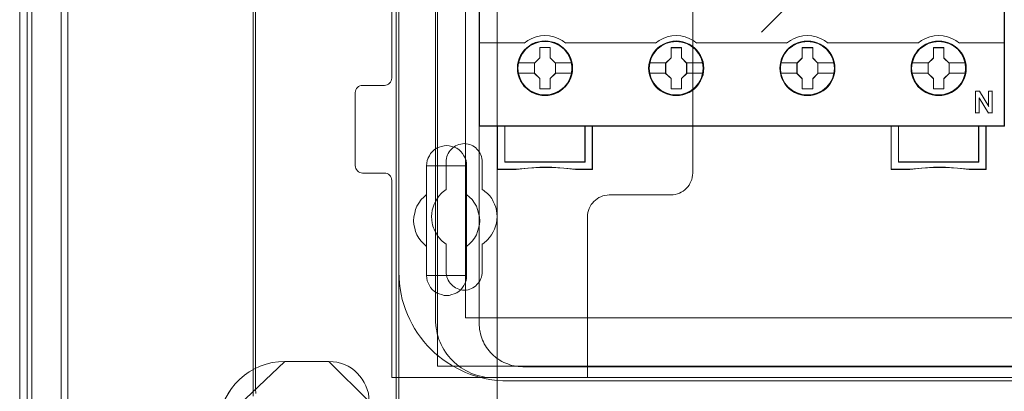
# Model space of a CAD drawing. Header units: millimetres. Extents: x 12819 to 17524, y -4386 to -1138.
# Tile 5 of 94: x 13061.84 to 13075.34, y -4256.75 to -4251.66. Entities that reach past the tile are written whole.
import ezdxf

# ---------------------------------------------------------------- set-up
doc = ezdxf.new("R2010")
doc.units = ezdxf.units.MM
doc.layers.get('0').update_dxf_attribs({"lineweight": 15})
for name, color, linetype, lineweight in [('30', 7, 'Continuous', 15), ('45', 7, 'Continuous', 15), ('5', 7, 'Continuous', 15), ('50', 7, 'Continuous', 15), ('60', 7, 'Continuous', 15)]:
    doc.layers.add(name, color=color, linetype=linetype, lineweight=lineweight)

# ---------------------------------------------------------------- blocks, each defined once
blk = doc.blocks.new('*U361')
at = {"layer": '5', "color": 7}
for points in [[(0, -20.806875), (0, -801.193125)], [(4.691526, -801.191862), (4.691526, -20.805885)], [(4.691526, -20.805885), (4.691526, -801.191862)], [(64.443693, -420.093378), (64.443693, -743.19085), (64.443693, -748.276976), (63.824993, -748.276976), (51.244753, -748.276976), (50.626053, -748.276976), (50.626053, -743.19085), (50.626053, -673.218079), (50.626053, -648.763571), (50.626053, -523.254409)], [(50.625047, -523.252881), (50.625047, -648.762896), (50.625047, -673.217569), (50.625047, -743.190815), (50.625047, -748.276976), (51.243807, -748.276976), (63.825252, -748.276976), (64.444011, -748.276976), (64.444011, -743.190815), (64.444011, -420.09115)], [(46.812144, -737.639466), (46.657473, -737.125696), (46.451246, -736.611926), (46.245018, -736.149533), (45.935676, -735.68714), (45.626334, -735.276124), (45.265435, -734.865108), (44.904536, -734.50547), (44.492081, -734.197208), (44.028068, -733.940323), (43.512498, -733.683438), (42.996928, -733.529307), (42.481359, -733.375176), (41.965789, -733.323799), (41.398662, -733.272422), (41.398662, -733.272422), (35.366496, -733.272422), (34.490028, -733.323799), (33.613559, -733.426553), (32.788648, -733.632061), (31.963736, -733.940323), (31.190381, -734.299962), (30.468584, -734.710977), (29.798343, -735.17337), (29.128103, -735.738517), (28.560976, -736.355041), (28.045406, -736.971565), (27.581393, -737.690843)], [(27.581393, -737.690843), (28.045406, -736.971565), (28.560976, -736.355041), (29.128103, -735.738517), (29.798343, -735.17337), (30.468584, -734.710977), (31.190381, -734.299962), (31.963736, -733.940323), (32.788648, -733.632061), (33.613559, -733.426553), (34.490028, -733.323799), (35.366496, -733.272422), (41.398662, -733.272422), (41.965789, -733.323799), (42.481359, -733.375176), (42.996928, -733.529307), (43.512498, -733.683438), (44.028068, -733.940323), (44.492081, -734.197208), (44.904536, -734.50547), (45.265435, -734.865108), (45.626334, -735.276124), (45.935676, -735.68714), (46.245018, -736.149533), (46.451246, -736.611926), (46.657473, -737.125696), (46.812144, -737.639466)]]:
    blk.add_lwpolyline(points, dxfattribs=at)
at = {"layer": '5', "color": 59}
for points in [[(4.691526, -12.740694), (4.691526, -801.192753), (4.691526, -12.740694)], [(-1, -20.807247), (-1, -801.192753), (-1, -20.807247)]]:
    blk.add_lwpolyline(points, close=True, dxfattribs=at)
at = {"layer": '5', "color": 7}
for points in [[(64.441749, -743.19061), (64.441749, -420.091485), (64.441749, -743.19061)], [(50.625047, -673.21591), (50.625047, -743.19061), (50.625047, -673.21591)], [(54.751159, -706.50641), (54.802724, -706.146745), (54.854289, -705.787081), (55.008984, -705.427416), (55.163678, -705.119132), (55.318373, -704.810848), (55.576197, -704.553944), (55.834021, -704.297041), (56.14341, -704.091518), (56.504364, -703.937376), (56.813753, -703.834615), (57.174707, -703.783234), (57.53566, -703.731853), (57.896614, -703.783234), (58.257568, -703.834615), (58.566957, -703.937376), (58.927911, -704.091518), (59.2373, -704.297041), (59.495124, -704.553944), (59.701383, -704.810848), (59.907643, -705.119132), (60.062337, -705.427416), (60.217032, -705.787081), (60.268597, -706.146745), (60.268597, -706.50641), (60.268597, -710.411342), (60.681115, -710.771007), (61.042069, -711.130672), (61.351458, -711.593098), (61.609282, -712.004143), (61.763977, -712.46657), (61.918671, -712.980376), (62.021801, -713.494183), (62.073366, -714.00799), (62.021801, -714.521797), (61.918671, -715.035604), (61.763977, -715.49803), (61.609282, -715.960456), (61.351458, -716.422882), (61.042069, -716.833928), (60.681115, -717.193593), (60.268597, -717.553257), (60.268597, -721.50957), (60.268597, -721.869235), (60.217032, -722.2289), (60.062337, -722.537184), (59.907643, -722.896849), (59.701383, -723.153752), (59.495124, -723.462036), (59.2373, -723.667559), (58.927911, -723.873082), (58.566957, -724.027224), (58.257568, -724.129985), (57.896614, -724.232747), (57.53566, -724.232747), (57.174707, -724.232747), (56.813753, -724.129985), (56.504364, -724.027224), (56.14341, -723.873082), (55.834021, -723.667559), (55.576197, -723.462036), (55.318373, -723.153752), (55.163678, -722.896849), (55.008984, -722.537184), (54.854289, -722.2289), (54.802724, -721.869235), (54.751159, -721.50957), (54.751159, -717.553257), (54.390206, -717.193593), (54.029252, -716.833928), (53.719863, -716.422882), (53.462039, -715.960456), (53.255779, -715.49803), (53.15265, -715.035604), (53.04952, -714.521797), (52.997955, -714.00799), (53.04952, -713.494183), (53.15265, -712.980376), (53.255779, -712.46657), (53.462039, -712.004143), (53.719863, -711.593098), (54.029252, -711.130672), (54.390206, -710.771007), (54.751159, -710.411342), (54.751159, -706.50641)], [(58.927911, -704.091518), (58.566957, -703.937376), (58.257568, -703.834615), (57.896614, -703.783234), (57.53566, -703.731853), (57.174707, -703.783234), (56.813753, -703.834615), (56.504364, -703.937376), (56.14341, -704.091518), (55.834021, -704.297041), (55.576197, -704.553944), (55.318373, -704.810848), (55.163678, -705.119132), (55.008984, -705.427416), (54.854289, -705.787081), (54.802724, -706.146745), (54.751159, -706.50641), (54.751159, -710.411342), (54.390206, -710.771007), (54.029252, -711.130672), (53.719863, -711.593098), (53.462039, -712.004143), (53.255779, -712.46657), (53.15265, -712.980376), (53.04952, -713.494183), (52.997955, -714.00799), (53.04952, -714.521797), (53.15265, -715.035604), (53.255779, -715.49803), (53.462039, -715.960456), (53.719863, -716.422882), (54.029252, -716.833928), (54.390206, -717.193593), (54.751159, -717.553257), (54.751159, -721.50957), (54.802724, -721.869235), (54.854289, -722.2289), (55.008984, -722.537184), (55.163678, -722.896849), (55.318373, -723.153752), (55.576197, -723.462036), (55.834021, -723.667559), (56.14341, -723.873082), (56.504364, -724.027224), (56.813753, -724.129985), (57.174707, -724.232747), (57.53566, -724.232747), (57.896614, -724.232747), (58.257568, -724.129985), (58.566957, -724.027224), (58.927911, -723.873082), (59.2373, -723.667559), (59.495124, -723.462036), (59.701383, -723.153752), (59.907643, -722.896849), (60.062337, -722.537184), (60.217032, -722.2289), (60.268597, -721.869235), (60.268597, -721.50957), (60.268597, -717.553257), (60.681115, -717.193593), (61.042069, -716.833928), (61.351458, -716.422882), (61.609282, -715.960456), (61.763977, -715.49803), (61.918671, -715.035604), (62.021801, -714.521797), (62.073366, -714.00799), (62.021801, -713.494183), (61.918671, -712.980376), (61.763977, -712.46657), (61.609282, -712.004143), (61.351458, -711.593098), (61.042069, -711.130672), (60.681115, -710.771007), (60.268597, -710.411342), (60.268597, -706.50641), (60.268597, -706.146745), (60.217032, -705.787081), (60.062337, -705.427416), (59.907643, -705.119132), (59.701383, -704.810848), (59.495124, -704.553944), (59.2373, -704.297041), (58.927911, -704.091518)], [(58.927911, -704.091518), (58.566957, -703.937376), (58.257568, -703.834615), (57.896614, -703.783234), (57.53566, -703.731853), (57.174707, -703.783234), (56.813753, -703.834615), (56.504364, -703.937376), (56.14341, -704.091518), (55.834021, -704.297041), (55.576197, -704.553944), (55.318373, -704.810848), (55.163678, -705.119132), (55.008984, -705.427416), (54.854289, -705.787081), (54.802724, -706.146745), (54.751159, -706.50641), (54.751159, -710.411342), (54.390206, -710.771007), (54.029252, -711.130672), (53.719863, -711.593098), (53.462039, -712.004143), (53.255779, -712.46657), (53.15265, -712.980376), (53.04952, -713.494183), (52.997955, -714.00799), (53.04952, -714.521797), (53.15265, -715.035604), (53.255779, -715.49803), (53.462039, -715.960456), (53.719863, -716.422882), (54.029252, -716.833928), (54.390206, -717.193593), (54.751159, -717.553257), (54.751159, -721.50957), (54.802724, -721.869235), (54.854289, -722.2289), (55.008984, -722.537184), (55.163678, -722.896849), (55.318373, -723.153752), (55.576197, -723.462036), (55.834021, -723.667559), (56.14341, -723.873082), (56.504364, -724.027224), (56.813753, -724.129985), (57.174707, -724.232747), (57.53566, -724.232747), (57.896614, -724.232747), (58.257568, -724.129985), (58.566957, -724.027224), (58.927911, -723.873082), (59.2373, -723.667559), (59.495124, -723.462036), (59.701383, -723.153752), (59.907643, -722.896849), (60.062337, -722.537184), (60.217032, -722.2289), (60.268597, -721.869235), (60.268597, -721.50957), (60.268597, -717.553257), (60.681115, -717.193593), (61.042069, -716.833928), (61.351458, -716.422882), (61.609282, -715.960456), (61.763977, -715.49803), (61.918671, -715.035604), (62.021801, -714.521797), (62.073366, -714.00799), (62.021801, -713.494183), (61.918671, -712.980376), (61.763977, -712.46657), (61.609282, -712.004143), (61.351458, -711.593098), (61.042069, -711.130672), (60.681115, -710.771007), (60.268597, -710.411342), (60.268597, -706.50641), (60.268597, -706.146745), (60.217032, -705.787081), (60.062337, -705.427416), (59.907643, -705.119132), (59.701383, -704.810848), (59.495124, -704.553944), (59.2373, -704.297041), (58.927911, -704.091518)], [(60.268237, -706.509306), (60.268237, -706.149266), (60.216674, -705.789226), (60.061987, -705.429186), (59.9073, -705.12058), (59.70105, -704.811974), (59.4948, -704.554802), (59.236988, -704.297631), (58.927613, -704.091893), (58.566676, -703.93759), (58.257302, -703.834722), (57.896365, -703.783287), (57.535428, -703.731853), (57.174491, -703.783287), (56.813554, -703.834722), (56.504179, -703.93759), (56.143242, -704.091893), (55.833868, -704.297631), (55.576055, -704.554802), (55.318243, -704.811974), (55.163556, -705.12058), (55.008869, -705.429186), (54.854181, -705.789226), (54.802619, -706.149266), (54.751057, -706.509306), (60.268237, -706.509306)], [(54.751057, -706.507054), (54.751057, -710.413058), (54.751057, -706.507054)], [(60.265975, -710.413058), (60.265975, -706.507054), (60.265975, -710.413058)], [(54.751057, -710.410806), (54.390124, -710.770525), (54.029191, -711.130244), (53.71982, -711.592739), (53.462011, -712.003846), (53.255764, -712.466342), (53.15264, -712.980226), (53.049517, -713.49411), (52.997955, -714.007994), (53.049517, -714.521878), (53.15264, -715.035762), (53.255764, -715.498258), (53.462011, -715.960753), (53.71982, -716.423249), (54.029191, -716.834356), (54.390124, -717.194075), (54.751057, -717.553794), (54.751057, -710.410806)], [(60.265975, -717.553794), (60.679093, -717.194075), (61.040571, -716.834356), (61.350409, -716.423249), (61.608608, -715.960753), (61.763527, -715.498258), (61.918446, -715.035762), (62.021726, -714.521878), (62.073366, -714.007994), (62.021726, -713.49411), (61.918446, -712.980226), (61.763527, -712.466342), (61.608608, -712.003846), (61.350409, -711.592739), (61.040571, -711.130244), (60.679093, -710.770525), (60.265975, -710.410806), (60.265975, -717.553794)], [(54.751057, -717.551541), (54.751057, -721.509356), (54.751057, -717.551541)], [(60.265975, -721.509356), (60.265975, -717.551541), (60.265975, -721.509356)], [(54.751057, -721.509356), (54.802619, -721.869049), (54.854181, -722.228742), (55.008869, -722.53705), (55.163556, -722.896743), (55.318243, -723.153667), (55.576055, -723.461976), (55.833868, -723.667514), (56.143242, -723.873053), (56.504179, -724.027208), (56.813554, -724.129977), (57.174491, -724.232747), (57.535428, -724.232747), (57.896365, -724.232747), (58.257302, -724.129977), (58.566676, -724.027208), (58.927613, -723.873053), (59.236988, -723.667514), (59.4948, -723.461976), (59.70105, -723.153667), (59.9073, -722.896743), (60.061987, -722.53705), (60.216674, -722.228742), (60.268237, -721.869049), (60.268237, -721.509356), (54.751057, -721.509356)], [(35.367409, -733.272422), (34.490852, -733.323811), (33.614295, -733.426589), (32.7893, -733.632145), (31.964305, -733.94048), (31.190872, -734.300204), (30.469001, -734.711316), (29.798693, -735.173818), (29.128384, -735.739098), (28.5612, -736.355767), (28.045578, -736.972436), (27.581519, -737.691883), (27.169021, -738.41133), (26.859648, -739.233556), (26.601837, -740.055781), (26.395588, -740.878007), (26.344026, -741.80301), (35.367409, -733.272422)], [(41.40034, -733.272422), (35.365147, -733.272422), (41.40034, -733.272422)], [(46.915258, -738.773266), (46.863696, -738.207759), (46.812133, -737.642251), (46.657446, -737.128154), (46.451196, -736.614056), (46.244947, -736.151368), (45.935572, -735.68868), (45.626198, -735.277402), (45.265261, -734.866124), (44.904324, -734.506256), (44.491824, -734.197797), (44.027762, -733.940749), (43.512138, -733.6837), (42.996514, -733.529471), (42.480889, -733.375241), (41.965265, -733.323832), (41.398078, -733.272422), (46.915258, -738.773266)]]:
    blk.add_lwpolyline(points, close=True, dxfattribs=at)
at = {"layer": '50', "color": 7}
for points in [[(0.649213, -21.872151), (0.649213, -799.818634)], [(5.609925, -21.86776), (5.609925, -799.825272)], [(31.336407, -423.741994), (31.336407, -736.347532), (31.336407, -737.012759), (31.387661, -737.677986)], [(56.293786, -87.015604), (391.450601, -87.015604), (391.450601, -733.909907), (56.293786, -733.909907), (56.293786, -87.015604)], [(60.130251, -727.316553), (387.614136, -727.316553), (387.614136, -441.356009), (60.130251, -441.356009), (60.130251, -727.316553)]]:
    blk.add_lwpolyline(points, dxfattribs=at)
blk = doc.blocks.new('*U362')
at = {"layer": '60', "color": 7}
for points in [[(30.999359, -423.965666), (30.999359, -738.032448)], [(50.996026, -410.997747), (396.967781, -410.997747), (396.967781, -751.000367), (50.996026, -751.000367), (50.996026, -410.997747)], [(50.996026, -441.062305), (50.996026, -721.06245), (51.021339, -721.822287), (51.071964, -722.582125), (51.173214, -723.316634), (51.299777, -724.051144), (51.451652, -724.785654), (51.654152, -725.494835), (51.907278, -726.178689), (52.160403, -726.862543), (52.464153, -727.521069), (52.793216, -728.154267), (53.147592, -728.787465), (53.552592, -729.395335), (53.957593, -729.977877), (54.413219, -730.535091), (54.868844, -731.092305), (55.375095, -731.598864), (55.881346, -732.105422), (56.438222, -732.561325), (56.995097, -733.017227), (57.602598, -733.422474), (58.210099, -733.802393), (58.8176, -734.156984), (59.475726, -734.486247), (60.133852, -734.790182), (60.817291, -735.068789), (61.526042, -735.29674), (62.234793, -735.499363), (62.968856, -735.651331), (63.728232, -735.803298), (64.462296, -735.879282), (65.246985, -735.955266), (66.031673, -735.955266), (381.957446, -735.955266)]]:
    blk.add_lwpolyline(points, dxfattribs=at)
at = {"layer": '60', "color": 253}
blk.add_lwpolyline([(214.593197, -584.39147), (160.068938, -638.847227), (163.815266, -625.017997), (100.684578, -688.186675)], dxfattribs=at)
blk = doc.blocks.new('*U386')
at = {"layer": '50', "color": 7}
for points in [[(383.999269, -735.500241), (64.000731, -735.500241), (63.58073, -735.500241), (63.181729, -735.458206), (62.782729, -735.416171), (62.383728, -735.3321), (61.984727, -735.24803), (61.606727, -735.142942), (61.228726, -735.016836), (60.871725, -734.869713), (60.514725, -734.722589), (60.178724, -734.533431), (59.842724, -734.344272), (59.506723, -734.134096), (59.191723, -733.92392), (58.897722, -733.671708), (58.603722, -733.419497), (58.330721, -733.167285), (58.078721, -732.894056), (57.82672, -732.59981), (57.57472, -732.305563), (57.36472, -731.990299), (57.154719, -731.654017), (56.965719, -731.317735), (56.776719, -730.981453), (56.629718, -730.624154), (56.482718, -730.266854), (56.356718, -729.888537), (56.251718, -729.51022), (56.167718, -729.110885), (56.083717, -728.71155), (56.041717, -728.312216), (55.999717, -727.912881), (55.999717, -727.492528), (55.999717, -668.475055)], [(67.97014, -734.006769), (379.96686, -734.006769)], [(61.985145, -593.001907), (61.985145, -727.99583), (62.006145, -728.311089), (62.027145, -728.626348), (62.048145, -728.92059), (62.111145, -729.214831), (62.174145, -729.509073), (62.258145, -729.803315), (62.342145, -730.076539), (62.468145, -730.349764), (62.573145, -730.601971), (62.699144, -730.875196), (62.846144, -731.127403), (63.014144, -731.358593), (63.182144, -731.589783), (63.350144, -731.820973), (63.539144, -732.052163), (63.728144, -732.241318), (63.938143, -732.451491), (64.169143, -732.640646), (64.379143, -732.808784), (64.631143, -732.976923), (64.862143, -733.145061), (65.114142, -733.271164), (65.366142, -733.418285), (65.639142, -733.523372), (65.912142, -733.628458), (66.185141, -733.733544), (66.479141, -733.817613), (66.773141, -733.880665), (67.067141, -733.9227), (67.36114, -733.964734), (67.67614, -733.985751), (67.97014, -734.006769)]]:
    blk.add_lwpolyline(points, dxfattribs=at)
blk = doc.blocks.new('*U387')
at = {"layer": '30', "color": 7}
for points in [[(91.274382, -613.503411), (91.274382, -707.494326), (91.252005, -707.786992), (91.207251, -708.079658), (91.140121, -708.372324), (91.028237, -708.642478), (90.893977, -708.912632), (90.759717, -709.160272), (90.580703, -709.3854), (90.379312, -709.610528), (90.177921, -709.790631), (89.954154, -709.970733), (89.70801, -710.128322), (89.439489, -710.240886), (89.170968, -710.35345), (88.880071, -710.420989), (88.589173, -710.466014), (88.298275, -710.488527), (79.817492, -710.488527), (79.526594, -710.51104), (79.21332, -710.556065), (78.944799, -710.623604), (78.676278, -710.736168), (78.407757, -710.848732), (78.161613, -711.006321), (77.937846, -711.186424), (77.714079, -711.366526), (77.535065, -711.591654), (77.356051, -711.816782), (77.199414, -712.064423), (77.065153, -712.334576), (76.975646, -712.60473), (76.908516, -712.897396), (76.863763, -713.190062), (76.841386, -713.482729), (76.841386, -735.500241), (50.011677, -735.500241), (50.011677, -708.507401), (49.989301, -708.282273), (49.92217, -708.102171), (49.832663, -707.922069), (49.698403, -707.764479), (49.564143, -707.651915), (49.385129, -707.561864), (49.206115, -707.516838), (49.004724, -707.494326), (46.006241, -707.494326), (45.804851, -707.471813), (45.625837, -707.404274), (45.446823, -707.314223), (45.312562, -707.179146), (45.178302, -707.021557), (45.088795, -706.863967), (45.021665, -706.661352), (44.999288, -706.458737), (44.999288, -696.440544), (45.021665, -696.260441), (45.088795, -696.080339), (45.178302, -695.900237), (45.312562, -695.76516), (45.446823, -695.652596), (45.625837, -695.562545), (45.804851, -695.517519), (46.006241, -695.495006), (49.004724, -695.495006), (49.206115, -695.472494), (49.385129, -695.404955), (49.564143, -695.314904), (49.698403, -695.179827), (49.832663, -695.04475), (49.92217, -694.864648), (49.989301, -694.684546), (50.011677, -694.481931), (50.011677, -626.515806)], [(91.274382, -613.503411), (91.274382, -707.494326), (91.252005, -707.786992), (91.207251, -708.079658), (91.140121, -708.372324), (91.028237, -708.642478), (90.893977, -708.912632), (90.759717, -709.160272), (90.580703, -709.3854), (90.379312, -709.610528), (90.177921, -709.790631), (89.954154, -709.970733), (89.70801, -710.128322), (89.439489, -710.240886), (89.170968, -710.35345), (88.880071, -710.420989), (88.589173, -710.466014), (88.298275, -710.488527), (79.817492, -710.488527), (79.526594, -710.51104), (79.21332, -710.556065), (78.944799, -710.623604), (78.676278, -710.736168), (78.407757, -710.848732), (78.161613, -711.006321), (77.937846, -711.186424), (77.714079, -711.366526), (77.535065, -711.591654), (77.356051, -711.816782), (77.199414, -712.064423), (77.065153, -712.334576), (76.975646, -712.60473), (76.908516, -712.897396), (76.863763, -713.190062), (76.841386, -713.482729), (76.841386, -735.500241), (50.011677, -735.500241), (50.011677, -708.507401), (49.989301, -708.282273), (49.92217, -708.102171), (49.832663, -707.922069), (49.698403, -707.764479), (49.564143, -707.651915), (49.385129, -707.561864), (49.206115, -707.516838), (49.004724, -707.494326), (46.006241, -707.494326), (45.804851, -707.471813), (45.625837, -707.404274), (45.446823, -707.314223), (45.312562, -707.179146), (45.178302, -707.021557), (45.088795, -706.863967), (45.021665, -706.661352), (44.999288, -706.458737), (44.999288, -696.440544), (45.021665, -696.260441), (45.088795, -696.080339), (45.178302, -695.900237), (45.312562, -695.76516), (45.446823, -695.652596), (45.625837, -695.562545), (45.804851, -695.517519), (46.006241, -695.495006), (49.004724, -695.495006), (49.206115, -695.472494), (49.385129, -695.404955), (49.564143, -695.314904), (49.698403, -695.179827), (49.832663, -695.04475), (49.92217, -694.864648), (49.989301, -694.684546), (50.011677, -694.481931), (50.011677, -626.515806)], [(62.409866, -720.97916), (62.409866, -717.241948), (62.611269, -717.106868), (62.790294, -716.949275), (62.969319, -716.791682), (63.125966, -716.634088), (63.416881, -716.296389), (63.685418, -715.936175), (63.909199, -715.553449), (64.088224, -715.170722), (64.244871, -714.742969), (64.356761, -714.337729), (64.423895, -713.909976), (64.446273, -713.45971), (64.423895, -713.031957), (64.356761, -712.604203), (64.267249, -712.17645), (64.110602, -711.771211), (64.02109, -711.568591), (63.931577, -711.365971), (63.819687, -711.163351), (63.707796, -710.960731), (63.439259, -710.623031), (63.125966, -710.307844), (62.969319, -710.150251), (62.790294, -710.015171), (62.611269, -709.880091), (62.409866, -709.745011), (62.409866, -705.985286), (62.387488, -705.73764), (62.36511, -705.489993), (62.297976, -705.242347), (62.230842, -705.017213), (62.118951, -704.79208), (62.007061, -704.58946), (61.850414, -704.409354), (61.693767, -704.206734), (61.537121, -704.04914), (61.335718, -703.91406), (61.134315, -703.778981), (60.932912, -703.666414), (60.709131, -703.576361), (60.462972, -703.531334), (60.216813, -703.486307), (59.970654, -703.463794), (59.702116, -703.486307), (59.455957, -703.531334), (59.209798, -703.576361), (58.986017, -703.666414), (58.762236, -703.778981), (58.560833, -703.91406), (58.359431, -704.04914), (58.180406, -704.206734), (58.023759, -704.409354), (57.88949, -704.58946), (57.755222, -704.79208), (57.665709, -705.017213), (57.576197, -705.242347), (57.509063, -705.489993), (57.486685, -705.73764), (57.464307, -705.985286), (57.464307, -709.745011), (57.285282, -709.880091), (57.106257, -710.015171), (56.927232, -710.150251), (56.770585, -710.307844), (56.47967, -710.645544), (56.211133, -711.005757), (55.987352, -711.365971), (55.808327, -711.771211), (55.674059, -712.17645), (55.562168, -712.58169), (55.495034, -713.031957), (55.472656, -713.45971), (55.495034, -713.887463), (55.53979, -714.337729), (55.606924, -714.540349), (55.651681, -714.765483), (55.718815, -714.968102), (55.808327, -715.193236), (55.89784, -715.395856), (56.00973, -715.598476), (56.121621, -715.801095), (56.255889, -716.003715), (56.502048, -716.363929), (56.770585, -716.679115), (56.927232, -716.814195), (57.083879, -716.971788), (57.262904, -717.106868), (57.464307, -717.241948), (57.464307, -720.97916), (57.486685, -721.226807), (57.509063, -721.474453), (57.576197, -721.7221), (57.665709, -721.947233), (57.755222, -722.172366), (57.88949, -722.374986), (58.023759, -722.577606), (58.180406, -722.757713), (58.359431, -722.915306), (58.560833, -723.072899), (58.762236, -723.185466), (58.986017, -723.298032), (59.209798, -723.388086), (59.455957, -723.455626), (59.702116, -723.500652), (59.970654, -723.500652), (60.216813, -723.500652), (60.462972, -723.455626), (60.709131, -723.388086), (60.932912, -723.298032), (61.134315, -723.185466), (61.335718, -723.072899), (61.537121, -722.915306), (61.693767, -722.757713), (61.850414, -722.577606), (62.007061, -722.374986), (62.118951, -722.172366), (62.230842, -721.947233), (62.297976, -721.7221), (62.36511, -721.474453), (62.387488, -721.226807), (62.409866, -720.97916)]]:
    blk.add_lwpolyline(points, dxfattribs=at)
blk = doc.blocks.new('*U388')
at = {"layer": '45', "color": 7}
for points in [[(134.000293, -618.998131), (62.00098, -618.998131), (62.00098, -701.064777), (134.000293, -701.064777), (134.000293, -618.998131)], [(133.979934, -619.020657), (62.021338, -619.020657), (62.021338, -701.044504), (133.979934, -701.044504), (133.979934, -619.020657)], [(74.790703, -693.139012), (74.768317, -692.6907), (74.695562, -692.242388), (74.53886, -691.81068), (74.359771, -691.395576), (74.124717, -691.008146), (73.844891, -690.659459), (73.520293, -690.338445), (73.156519, -690.061709), (72.781553, -689.818182), (72.356217, -689.635536), (71.925285, -689.508238), (71.471967, -689.425217), (71.018649, -689.403078), (70.565331, -689.425217), (70.123206, -689.508238), (69.675484, -689.635536), (69.261342, -689.818182), (68.875182, -690.061709), (68.517004, -690.338445), (68.181213, -690.659459), (67.918177, -691.008146), (67.67193, -691.395576), (67.476052, -691.81068), (67.358525, -692.242388), (67.26898, -692.6907), (67.235401, -693.139012), (67.26898, -693.587324), (67.358525, -694.024566), (67.476052, -694.456274), (67.67193, -694.865843), (67.918177, -695.258808), (68.181213, -695.618565), (68.517004, -695.934043), (68.875182, -696.216314), (69.261342, -696.443237), (69.675484, -696.625883), (70.123206, -696.764251), (70.565331, -696.852806), (71.018649, -696.874945), (71.471967, -696.852806), (71.925285, -696.764251), (72.356217, -696.625883), (72.781553, -696.443237), (73.156519, -696.216314), (73.520293, -695.934043), (73.844891, -695.618565), (74.124717, -695.258808), (74.359771, -694.865843), (74.53886, -694.456274), (74.695562, -694.024566), (74.768317, -693.587324), (74.790703, -693.139012)], [(74.790703, -693.139012), (74.768317, -692.6907), (74.695562, -692.242388), (74.53886, -691.81068), (74.359771, -691.395576), (74.124717, -691.008146), (73.844891, -690.659459), (73.520293, -690.338445), (73.156519, -690.061709), (72.781553, -689.818182), (72.356217, -689.635536), (71.925285, -689.508238), (71.471967, -689.425217), (71.018649, -689.403078), (70.565331, -689.425217), (70.123206, -689.508238), (69.675484, -689.635536), (69.261342, -689.818182), (68.875182, -690.061709), (68.517004, -690.338445), (68.181213, -690.659459), (67.918177, -691.008146), (67.67193, -691.395576), (67.476052, -691.81068), (67.358525, -692.242388), (67.26898, -692.6907), (67.235401, -693.139012), (67.26898, -693.587324), (67.358525, -694.024566), (67.476052, -694.456274), (67.67193, -694.865843), (67.918177, -695.258808), (68.181213, -695.618565), (68.517004, -695.934043), (68.875182, -696.216314), (69.261342, -696.443237), (69.675484, -696.625883), (70.123206, -696.764251), (70.565331, -696.852806), (71.018649, -696.874945), (71.471967, -696.852806), (71.925285, -696.764251), (72.356217, -696.625883), (72.781553, -696.443237), (73.156519, -696.216314), (73.520293, -695.934043), (73.844891, -695.618565), (74.124717, -695.258808), (74.359771, -694.865843), (74.53886, -694.456274), (74.695562, -694.024566), (74.768317, -693.587324), (74.790703, -693.139012)], [(74.770345, -693.139012), (74.748086, -692.693403), (74.675745, -692.247794), (74.519934, -691.818689), (74.341864, -691.406088), (74.108147, -691.020994), (73.829913, -690.674409), (73.507162, -690.355331), (73.145457, -690.080264), (72.772623, -689.838205), (72.349707, -689.65666), (71.921227, -689.53013), (71.470487, -689.447609), (71.019748, -689.425604), (70.569009, -689.447609), (70.129399, -689.53013), (69.684224, -689.65666), (69.272437, -689.838205), (68.888474, -690.080264), (68.532335, -690.355331), (68.198454, -690.674409), (67.936913, -691.020994), (67.692067, -691.406088), (67.497303, -691.818689), (67.380445, -692.247794), (67.29141, -692.693403), (67.258022, -693.139012), (67.29141, -693.584621), (67.380445, -694.019227), (67.497303, -694.448332), (67.692067, -694.855431), (67.936913, -695.246027), (68.198454, -695.603614), (68.532335, -695.917191), (68.888474, -696.197759), (69.272437, -696.423314), (69.684224, -696.604859), (70.129399, -696.742392), (70.569009, -696.830414), (71.019748, -696.852419), (71.470487, -696.830414), (71.921227, -696.742392), (72.349707, -696.604859), (72.772623, -696.423314), (73.145457, -696.197759), (73.507162, -695.917191), (73.829913, -695.603614), (74.108147, -695.246027), (74.341864, -694.855431), (74.519934, -694.448332), (74.675745, -694.019227), (74.748086, -693.584621), (74.770345, -693.139012)], [(92.78318, -693.14413), (92.755197, -692.696014), (92.688039, -692.247899), (92.531337, -691.816381), (92.352248, -691.406991), (92.117194, -691.014199), (91.837368, -690.665665), (91.507173, -690.350325), (91.1434, -690.07371), (90.774029, -689.83029), (90.343097, -689.647724), (89.917762, -689.514949), (89.458847, -689.431965), (89.005529, -689.409836), (88.552211, -689.431965), (88.110086, -689.514949), (87.662364, -689.647724), (87.253818, -689.83029), (86.862062, -690.07371), (86.503885, -690.350325), (86.17369, -690.665665), (85.910653, -691.014199), (85.664407, -691.406991), (85.468528, -691.816381), (85.345405, -692.247899), (85.255861, -692.696014), (85.227878, -693.14413), (85.255861, -693.592245), (85.345405, -694.029295), (85.468528, -694.460814), (85.664407, -694.875735), (85.910653, -695.262995), (86.17369, -695.622594), (86.503885, -695.943467), (86.862062, -696.220081), (87.253818, -696.452437), (87.662364, -696.635003), (88.110086, -696.767778), (88.552211, -696.856294), (89.005529, -696.883956), (89.458847, -696.856294), (89.917762, -696.767778), (90.343097, -696.635003), (90.774029, -696.452437), (91.1434, -696.220081), (91.507173, -695.943467), (91.837368, -695.622594), (92.117194, -695.262995), (92.352248, -694.875735), (92.531337, -694.460814), (92.688039, -694.029295), (92.755197, -693.592245), (92.78318, -693.14413)], [(92.78318, -693.14413), (92.755197, -692.696014), (92.688039, -692.247899), (92.531337, -691.816381), (92.352248, -691.406991), (92.117194, -691.014199), (91.837368, -690.665665), (91.507173, -690.350325), (91.1434, -690.07371), (90.774029, -689.83029), (90.343097, -689.647724), (89.917762, -689.514949), (89.458847, -689.431965), (89.005529, -689.409836), (88.552211, -689.431965), (88.110086, -689.514949), (87.662364, -689.647724), (87.253818, -689.83029), (86.862062, -690.07371), (86.503885, -690.350325), (86.17369, -690.665665), (85.910653, -691.014199), (85.664407, -691.406991), (85.468528, -691.816381), (85.345405, -692.247899), (85.255861, -692.696014), (85.227878, -693.14413), (85.255861, -693.592245), (85.345405, -694.029295), (85.468528, -694.460814), (85.664407, -694.875735), (85.910653, -695.262995), (86.17369, -695.622594), (86.503885, -695.943467), (86.862062, -696.220081), (87.253818, -696.452437), (87.662364, -696.635003), (88.110086, -696.767778), (88.552211, -696.856294), (89.005529, -696.883956), (89.458847, -696.856294), (89.917762, -696.767778), (90.343097, -696.635003), (90.774029, -696.452437), (91.1434, -696.220081), (91.507173, -695.943467), (91.837368, -695.622594), (92.117194, -695.262995), (92.352248, -694.875735), (92.531337, -694.460814), (92.688039, -694.029295), (92.755197, -693.592245), (92.78318, -693.14413)], [(92.760559, -693.144145), (92.732736, -692.69846), (92.66596, -692.252776), (92.510148, -691.823599), (92.332079, -691.41643), (92.098362, -691.025769), (91.820128, -690.679126), (91.491811, -690.365496), (91.130107, -690.090382), (90.762838, -689.848282), (90.334357, -689.666707), (89.911441, -689.534652), (89.455137, -689.452118), (89.004398, -689.430109), (88.553659, -689.452118), (88.114049, -689.534652), (87.668874, -689.666707), (87.262652, -689.848282), (86.873124, -690.090382), (86.516984, -690.365496), (86.188668, -690.679126), (85.927128, -691.025769), (85.682282, -691.41643), (85.487518, -691.823599), (85.365095, -692.252776), (85.27606, -692.69846), (85.248237, -693.144145), (85.27606, -693.589829), (85.365095, -694.024508), (85.487518, -694.453686), (85.682282, -694.866357), (85.927128, -695.251516), (86.188668, -695.609164), (86.516984, -695.928296), (86.873124, -696.203409), (87.262652, -696.434505), (87.668874, -696.61608), (88.114049, -696.748134), (88.553659, -696.836171), (89.004398, -696.863682), (89.455137, -696.836171), (89.911441, -696.748134), (90.334357, -696.61608), (90.762838, -696.434505), (91.130107, -696.203409), (91.491811, -695.928296), (91.820128, -695.609164), (92.098362, -695.251516), (92.332079, -694.866357), (92.510148, -694.453686), (92.66596, -694.024508), (92.732736, -693.589829), (92.760559, -693.144145)], [(110.76887, -693.149148), (110.746481, -692.700971), (110.673716, -692.252795), (110.522588, -691.821217), (110.343474, -691.406238), (110.108387, -691.018925), (109.828521, -690.670343), (109.49828, -690.349426), (109.134454, -690.072774), (108.765032, -689.82932), (108.334038, -689.646729), (107.903045, -689.519469), (107.449663, -689.436473), (106.99628, -689.414341), (106.542898, -689.436473), (106.10071, -689.519469), (105.652924, -689.646729), (105.238723, -689.82932), (104.852508, -690.072774), (104.49428, -690.349426), (104.158441, -690.670343), (103.895368, -691.018925), (103.654683, -691.406238), (103.45318, -691.821217), (103.335636, -692.252795), (103.246079, -692.700971), (103.218092, -693.149148), (103.246079, -693.597325), (103.335636, -694.034436), (103.45318, -694.466014), (103.654683, -694.875459), (103.895368, -695.268306), (104.158441, -695.627954), (104.49428, -695.94887), (104.852508, -696.225523), (105.238723, -696.452378), (105.652924, -696.634968), (106.10071, -696.773295), (106.542898, -696.861823), (106.99628, -696.883956), (107.449663, -696.861823), (107.903045, -696.773295), (108.334038, -696.634968), (108.765032, -696.452378), (109.134454, -696.225523), (109.49828, -695.94887), (109.828521, -695.627954), (110.108387, -695.268306), (110.343474, -694.875459), (110.522588, -694.466014), (110.673716, -694.034436), (110.746481, -693.597325), (110.76887, -693.149148)], [(110.76887, -693.149148), (110.746481, -692.700971), (110.673716, -692.252795), (110.522588, -691.821217), (110.343474, -691.406238), (110.108387, -691.018925), (109.828521, -690.670343), (109.49828, -690.349426), (109.134454, -690.072774), (108.765032, -689.82932), (108.334038, -689.646729), (107.903045, -689.519469), (107.449663, -689.436473), (106.99628, -689.414341), (106.542898, -689.436473), (106.10071, -689.519469), (105.652924, -689.646729), (105.238723, -689.82932), (104.852508, -690.072774), (104.49428, -690.349426), (104.158441, -690.670343), (103.895368, -691.018925), (103.654683, -691.406238), (103.45318, -691.821217), (103.335636, -692.252795), (103.246079, -692.700971), (103.218092, -693.149148), (103.246079, -693.597325), (103.335636, -694.034436), (103.45318, -694.466014), (103.654683, -694.875459), (103.895368, -695.268306), (104.158441, -695.627954), (104.49428, -695.94887), (104.852508, -696.225523), (105.238723, -696.452378), (105.652924, -696.634968), (106.10071, -696.773295), (106.542898, -696.861823), (106.99628, -696.883956), (107.449663, -696.861823), (107.903045, -696.773295), (108.334038, -696.634968), (108.765032, -696.452378), (109.134454, -696.225523), (109.49828, -695.94887), (109.828521, -695.627954), (110.108387, -695.268306), (110.343474, -694.875459), (110.522588, -694.466014), (110.673716, -694.034436), (110.746481, -693.597325), (110.76887, -693.149148)], [(110.748512, -693.150275), (110.72625, -692.704666), (110.653899, -692.259057), (110.503632, -691.829952), (110.325537, -691.417351), (110.091788, -691.032257), (109.813515, -690.685672), (109.485153, -690.366594), (109.123399, -690.091527), (108.756079, -689.849468), (108.327539, -689.667923), (107.898999, -689.541393), (107.448197, -689.458872), (106.997395, -689.436867), (106.546593, -689.458872), (106.106922, -689.541393), (105.661686, -689.667923), (105.249842, -689.849468), (104.865826, -690.091527), (104.509637, -690.366594), (104.17571, -690.685672), (103.914133, -691.032257), (103.674819, -691.417351), (103.474462, -691.829952), (103.357588, -692.259057), (103.26854, -692.704666), (103.240713, -693.150275), (103.26854, -693.595884), (103.357588, -694.03049), (103.474462, -694.459595), (103.674819, -694.866694), (103.914133, -695.25729), (104.17571, -695.614877), (104.509637, -695.933955), (104.865826, -696.209022), (105.249842, -696.434577), (105.661686, -696.616122), (106.106922, -696.753655), (106.546593, -696.841677), (106.997395, -696.863682), (107.448197, -696.841677), (107.898999, -696.753655), (108.327539, -696.616122), (108.756079, -696.434577), (109.123399, -696.209022), (109.485153, -695.933955), (109.813515, -695.614877), (110.091788, -695.25729), (110.325537, -694.866694), (110.503632, -694.459595), (110.653899, -694.03049), (110.72625, -693.595884), (110.748512, -693.150275)], [(128.761347, -693.149148), (128.738958, -692.700971), (128.666193, -692.252795), (128.509468, -691.821217), (128.330354, -691.406238), (128.100864, -691.018925), (127.820998, -690.670343), (127.490756, -690.349426), (127.126931, -690.072774), (126.757508, -689.82932), (126.326515, -689.646729), (125.895522, -689.519469), (125.442139, -689.436473), (124.988757, -689.414341), (124.535374, -689.436473), (124.093186, -689.519469), (123.645401, -689.646729), (123.2312, -689.82932), (122.844985, -690.072774), (122.486757, -690.349426), (122.150918, -690.670343), (121.887844, -691.018925), (121.641562, -691.406238), (121.445656, -691.821217), (121.328113, -692.252795), (121.238556, -692.700971), (121.210569, -693.149148), (121.238556, -693.597325), (121.328113, -694.034436), (121.445656, -694.466014), (121.641562, -694.875459), (121.887844, -695.268306), (122.150918, -695.627954), (122.486757, -695.94887), (122.844985, -696.225523), (123.2312, -696.452378), (123.645401, -696.634968), (124.093186, -696.773295), (124.535374, -696.861823), (124.988757, -696.883956), (125.442139, -696.861823), (125.895522, -696.773295), (126.326515, -696.634968), (126.757508, -696.452378), (127.126931, -696.225523), (127.490756, -695.94887), (127.820998, -695.627954), (128.100864, -695.268306), (128.330354, -694.875459), (128.509468, -694.466014), (128.666193, -694.034436), (128.738958, -693.597325), (128.761347, -693.149148)], [(128.761347, -693.149148), (128.738958, -692.700971), (128.666193, -692.252795), (128.509468, -691.821217), (128.330354, -691.406238), (128.100864, -691.018925), (127.820998, -690.670343), (127.490756, -690.349426), (127.126931, -690.072774), (126.757508, -689.82932), (126.326515, -689.646729), (125.895522, -689.519469), (125.442139, -689.436473), (124.988757, -689.414341), (124.535374, -689.436473), (124.093186, -689.519469), (123.645401, -689.646729), (123.2312, -689.82932), (122.844985, -690.072774), (122.486757, -690.349426), (122.150918, -690.670343), (121.887844, -691.018925), (121.641562, -691.406238), (121.445656, -691.821217), (121.328113, -692.252795), (121.238556, -692.700971), (121.210569, -693.149148), (121.238556, -693.597325), (121.328113, -694.034436), (121.445656, -694.466014), (121.641562, -694.875459), (121.887844, -695.268306), (122.150918, -695.627954), (122.486757, -695.94887), (122.844985, -696.225523), (123.2312, -696.452378), (123.645401, -696.634968), (124.093186, -696.773295), (124.535374, -696.861823), (124.988757, -696.883956), (125.442139, -696.861823), (125.895522, -696.773295), (126.326515, -696.634968), (126.757508, -696.452378), (127.126931, -696.225523), (127.490756, -695.94887), (127.820998, -695.627954), (128.100864, -695.268306), (128.330354, -694.875459), (128.509468, -694.466014), (128.666193, -694.034436), (128.738958, -693.597325), (128.761347, -693.149148)], [(128.738726, -693.150275), (128.716471, -692.704666), (128.644142, -692.259057), (128.488356, -691.829952), (128.310315, -691.417351), (128.0822, -691.032257), (127.804012, -690.685672), (127.475749, -690.366594), (127.114103, -690.091527), (126.746894, -689.849468), (126.318483, -689.667923), (125.890072, -689.541393), (125.439406, -689.458872), (124.98874, -689.436867), (124.538074, -689.458872), (124.098535, -689.541393), (123.653433, -689.667923), (123.241714, -689.849468), (122.857813, -690.091527), (122.501731, -690.366594), (122.167904, -690.685672), (121.906407, -691.032257), (121.661601, -691.417351), (121.466868, -691.829952), (121.350029, -692.259057), (121.261009, -692.704666), (121.23319, -693.150275), (121.261009, -693.595884), (121.350029, -694.03049), (121.466868, -694.459595), (121.661601, -694.866694), (121.906407, -695.25729), (122.167904, -695.614877), (122.501731, -695.933955), (122.857813, -696.209022), (123.241714, -696.434577), (123.653433, -696.616122), (124.098535, -696.753655), (124.538074, -696.841677), (124.98874, -696.863682), (125.439406, -696.841677), (125.890072, -696.753655), (126.318483, -696.616122), (126.746894, -696.434577), (127.114103, -696.209022), (127.475749, -695.933955), (127.804012, -695.614877), (128.0822, -695.25729), (128.310315, -694.866694), (128.488356, -694.459595), (128.644142, -694.03049), (128.716471, -693.595884), (128.738726, -693.150275)], [(70.306713, -690.299612), (71.747654, -690.299612), (71.747654, -691.719269), (72.465299, -692.423552), (72.465299, -693.843209), (71.747654, -694.558582), (71.747654, -695.967148), (70.306713, -695.967148), (70.306713, -694.558582), (69.572116, -693.843209), (69.572116, -692.423552), (70.306713, -691.719269), (70.306713, -690.299612)], [(70.306713, -690.299612), (71.747654, -690.299612), (71.747654, -690.299612), (71.747654, -691.719269), (71.747654, -691.719269), (72.465299, -692.423552), (72.465299, -692.423552), (72.465299, -693.843209), (72.465299, -693.843209), (71.747654, -694.558582), (71.747654, -694.558582), (71.747654, -695.967148), (71.747654, -695.967148), (70.306713, -695.967148), (70.306713, -695.967148), (70.306713, -694.558582), (70.306713, -694.558582), (69.572116, -693.843209), (69.572116, -693.843209), (69.572116, -692.423552), (69.572116, -692.423552), (70.306713, -691.719269), (70.306713, -691.719269), (70.306713, -690.299612), (70.306713, -690.299612)], [(70.318421, -690.322138), (71.737956, -690.322138), (71.737956, -691.73051), (72.44494, -692.429194), (72.44494, -693.837566), (71.737956, -694.547253), (71.737956, -695.944622), (70.318421, -695.944622), (70.318421, -694.547253), (69.594737, -693.837566), (69.594737, -692.429194), (70.318421, -691.73051), (70.318421, -690.322138)], [(88.292978, -690.30637), (89.735045, -690.30637), (89.735045, -691.725462), (90.453251, -692.429465), (90.453251, -693.848558), (89.735045, -694.563648), (89.735045, -695.971653), (88.292978, -695.971653), (88.292978, -694.563648), (87.557806, -693.848558), (87.557806, -692.429465), (88.292978, -691.725462), (88.292978, -690.30637)], [(88.292978, -690.30637), (89.735045, -690.30637), (89.735045, -690.30637), (89.735045, -691.725462), (89.735045, -691.725462), (90.453251, -692.429465), (90.453251, -692.429465), (90.453251, -693.848558), (90.453251, -693.848558), (89.735045, -694.563648), (89.735045, -694.563648), (89.735045, -695.971653), (89.735045, -695.971653), (88.292978, -695.971653), (88.292978, -695.971653), (88.292978, -694.563648), (88.292978, -694.563648), (87.557806, -693.848558), (87.557806, -693.848558), (87.557806, -692.429465), (87.557806, -692.429465), (88.292978, -691.725462), (88.292978, -691.725462), (88.292978, -690.30637), (88.292978, -690.30637)], [(88.304112, -690.326643), (89.723647, -690.326643), (89.723647, -691.735579), (90.430631, -692.434544), (90.430631, -693.84348), (89.723647, -694.553451), (89.723647, -695.95138), (88.304112, -695.95138), (88.304112, -694.553451), (87.580427, -693.84348), (87.580427, -692.434544), (88.304112, -691.735579), (88.304112, -690.326643)], [(106.28488, -690.310875), (107.725821, -690.310875), (107.725821, -691.730532), (108.443466, -692.434815), (108.443466, -693.854472), (107.725821, -694.569845), (107.725821, -695.978411), (106.28488, -695.978411), (106.28488, -694.569845), (105.550283, -693.854472), (105.550283, -692.434815), (106.28488, -691.730532), (106.28488, -690.310875)], [(106.28488, -690.310875), (107.725821, -690.310875), (107.725821, -690.310875), (107.725821, -691.730532), (107.725821, -691.730532), (108.443466, -692.434815), (108.443466, -692.434815), (108.443466, -693.854472), (108.443466, -693.854472), (107.725821, -694.569845), (107.725821, -694.569845), (107.725821, -695.978411), (107.725821, -695.978411), (106.28488, -695.978411), (106.28488, -695.978411), (106.28488, -694.569845), (106.28488, -694.569845), (105.550283, -693.854472), (105.550283, -693.854472), (105.550283, -692.434815), (105.550283, -692.434815), (106.28488, -691.730532), (106.28488, -691.730532), (106.28488, -690.310875), (106.28488, -690.310875)], [(106.294901, -690.333401), (107.715562, -690.333401), (107.715562, -691.741773), (108.423107, -692.440457), (108.423107, -693.848829), (107.715562, -694.558516), (107.715562, -695.955885), (106.294901, -695.955885), (106.294901, -694.558516), (105.570642, -693.848829), (105.570642, -692.440457), (106.294901, -691.741773), (106.294901, -690.333401)], [(124.275669, -690.310875), (125.717737, -690.310875), (125.717737, -691.730532), (126.435943, -692.434815), (126.435943, -693.854472), (125.717737, -694.569845), (125.717737, -695.978411), (124.275669, -695.978411), (124.275669, -694.569845), (123.540498, -693.854472), (123.540498, -692.434815), (124.275669, -691.730532), (124.275669, -690.310875)], [(124.275669, -690.310875), (125.717737, -690.310875), (125.717737, -690.310875), (125.717737, -691.730532), (125.717737, -691.730532), (126.435943, -692.434815), (126.435943, -692.434815), (126.435943, -693.854472), (126.435943, -693.854472), (125.717737, -694.569845), (125.717737, -694.569845), (125.717737, -695.978411), (125.717737, -695.978411), (124.275669, -695.978411), (124.275669, -695.978411), (124.275669, -694.569845), (124.275669, -694.569845), (123.540498, -693.854472), (123.540498, -693.854472), (123.540498, -692.434815), (123.540498, -692.434815), (124.275669, -691.730532), (124.275669, -691.730532), (124.275669, -690.310875), (124.275669, -690.310875)], [(124.286803, -690.333401), (125.706338, -690.333401), (125.706338, -691.741773), (126.413322, -692.440457), (126.413322, -693.848829), (125.706338, -694.558516), (125.706338, -695.955885), (124.286803, -695.955885), (124.286803, -694.558516), (123.563118, -693.848829), (123.563118, -692.440457), (124.286803, -691.741773), (124.286803, -690.333401)], [(76.535315, -706.008217), (65.498634, -706.008217), (65.498634, -701.019725), (64.493777, -701.019725), (64.493777, -707.000373), (67.056163, -707.000373), (68.680682, -706.828547), (70.310783, -706.745405), (71.95205, -706.745405), (73.587734, -706.828547), (75.217836, -707.000373), (77.53459, -707.000373), (77.53459, -701.019725), (76.535315, -701.019725), (76.535315, -706.008217)], [(76.539281, -701.019725), (65.49361, -701.019725), (65.49361, -706.013735), (76.539281, -706.013735), (76.539281, -701.019725)], [(130.504901, -706.008217), (119.468219, -706.008217), (119.468219, -701.019725), (118.468945, -701.019725), (118.468945, -707.000373), (121.025748, -707.000373), (122.655849, -706.828547), (124.280369, -706.745405), (125.921635, -706.745405), (127.562902, -706.828547), (129.181839, -707.000373), (131.509758, -707.000373), (131.509758, -701.019725), (130.504901, -701.019725), (130.504901, -706.008217)], [(119.464254, -701.019725), (119.464254, -706.013735), (130.507662, -706.013735), (130.507662, -701.019725), (124.983165, -701.019725), (119.464254, -701.019725)]]:
    blk.add_lwpolyline(points, close=True, dxfattribs=at)
at = {"layer": '45', "color": 139}
for points in [[(134.000293, -618.998131), (62.00098, -618.998131), (62.00098, -701.064777), (134.000293, -701.064777), (134.000293, -618.998131)], [(74.718317, -693.132866), (74.645567, -692.413499), (74.438508, -691.732867), (74.091545, -691.096504), (73.632659, -690.543145), (73.073041, -690.08939), (72.42948, -689.751841), (71.735554, -689.541564), (71.013647, -689.475161), (70.29174, -689.541564), (69.60341, -689.751841), (68.95985, -690.08939), (68.394636, -690.543145), (67.935749, -691.096504), (67.594383, -691.732867), (67.381728, -692.413499), (67.314574, -693.132866), (67.381728, -693.846699), (67.594383, -694.538398), (67.935749, -695.163694), (68.394636, -695.722587), (68.95985, -696.176342), (69.60341, -696.513891), (70.29174, -696.724168), (71.013647, -696.796104), (71.735554, -696.724168), (72.42948, -696.513891), (73.073041, -696.176342), (73.632659, -695.722587), (74.091545, -695.163694), (74.438508, -694.538398), (74.645567, -693.846699), (74.718317, -693.132866)], [(74.718317, -693.139012), (74.645567, -692.419524), (74.438508, -691.738779), (74.097141, -691.102309), (73.632659, -690.543323), (73.073041, -690.089493), (72.435077, -689.751887), (71.735554, -689.541575), (71.013647, -689.475161), (70.297337, -689.541575), (69.597814, -689.751887), (68.95985, -690.089493), (68.400232, -690.543323), (67.935749, -691.102309), (67.594383, -691.738779), (67.387324, -692.419524), (67.314574, -693.139012), (67.387324, -693.852964), (67.594383, -694.539244), (67.935749, -695.170179), (68.400232, -695.723631), (68.95985, -696.177462), (69.597814, -696.520602), (70.297337, -696.730913), (71.013647, -696.802862), (71.735554, -696.730913), (72.435077, -696.520602), (73.073041, -696.177462), (73.632659, -695.723631), (74.097141, -695.170179), (74.438508, -694.539244), (74.645567, -693.852964), (74.718317, -693.139012)], [(92.710794, -693.145157), (92.638032, -692.42579), (92.43094, -691.739625), (92.089518, -691.103262), (91.624961, -690.549902), (91.065253, -690.096148), (90.427186, -689.758599), (89.727552, -689.548322), (89.005529, -689.481919), (88.283506, -689.548322), (87.589468, -689.758599), (86.951402, -690.096148), (86.391694, -690.549902), (85.927137, -691.103262), (85.580118, -691.739625), (85.373026, -692.42579), (85.300264, -693.145157), (85.373026, -693.853457), (85.580118, -694.545156), (85.927137, -695.175986), (86.391694, -695.729345), (86.951402, -696.1831), (87.589468, -696.520649), (88.283506, -696.730925), (89.005529, -696.802862), (89.727552, -696.730925), (90.427186, -696.520649), (91.065253, -696.1831), (91.624961, -695.729345), (92.089518, -695.175986), (92.43094, -694.545156), (92.638032, -693.853457), (92.710794, -693.145157)], [(92.710794, -693.139012), (92.632423, -692.419524), (92.425302, -691.738779), (92.08383, -691.102309), (91.624804, -690.543323), (91.065015, -690.089493), (90.421258, -689.751887), (89.721522, -689.541575), (89.004992, -689.475161), (88.282865, -689.541575), (87.588726, -689.751887), (86.950567, -690.089493), (86.385181, -690.543323), (85.926154, -691.102309), (85.584683, -691.738779), (85.371963, -692.419524), (85.304788, -693.139012), (85.371963, -693.852964), (85.584683, -694.539244), (85.926154, -695.170179), (86.385181, -695.723631), (86.950567, -696.177462), (87.588726, -696.520602), (88.282865, -696.730913), (89.004992, -696.802862), (89.721522, -696.730913), (90.421258, -696.520602), (91.065015, -696.177462), (91.624804, -695.723631), (92.08383, -695.170179), (92.425302, -694.539244), (92.632423, -693.852964), (92.710794, -693.139012)], [(110.70327, -693.145157), (110.630486, -692.42579), (110.423331, -691.739625), (110.076206, -691.103262), (109.611507, -690.549902), (109.057228, -690.096148), (108.413367, -689.758599), (107.719118, -689.548322), (106.996875, -689.481919), (106.274631, -689.548322), (105.574783, -689.758599), (104.94212, -690.096148), (104.376643, -690.549902), (103.911944, -691.103262), (103.570418, -691.739625), (103.363263, -692.42579), (103.290479, -693.145157), (103.363263, -693.853457), (103.570418, -694.545156), (103.911944, -695.175986), (104.376643, -695.729345), (104.94212, -696.1831), (105.574783, -696.520649), (106.274631, -696.730925), (106.996875, -696.802862), (107.719118, -696.730925), (108.413367, -696.520649), (109.057228, -696.1831), (109.611507, -695.729345), (110.076206, -695.175986), (110.423331, -694.545156), (110.630486, -693.853457), (110.70327, -693.145157)], [(110.696484, -693.139012), (110.623723, -692.419524), (110.416635, -691.738779), (110.075218, -691.102309), (109.616265, -690.543323), (109.050969, -690.089493), (108.412913, -689.751887), (107.713289, -689.541575), (106.991278, -689.475161), (106.269266, -689.541575), (105.580836, -689.751887), (104.937183, -690.089493), (104.377484, -690.543323), (103.918531, -691.102309), (103.577114, -691.738779), (103.364429, -692.419524), (103.297265, -693.139012), (103.364429, -693.852964), (103.577114, -694.539244), (103.918531, -695.170179), (104.377484, -695.723631), (104.937183, -696.177462), (105.580836, -696.520602), (106.269266, -696.730913), (106.991278, -696.802862), (107.713289, -696.730913), (108.412913, -696.520602), (109.050969, -696.177462), (109.616265, -695.723631), (110.075218, -695.170179), (110.416635, -694.539244), (110.623723, -693.852964), (110.696484, -693.139012)], [(128.688961, -693.139012), (128.616188, -692.419524), (128.409066, -691.738779), (128.067595, -691.102309), (127.608568, -690.543323), (127.043182, -690.089493), (126.399425, -689.751887), (125.705287, -689.541575), (124.983159, -689.475161), (124.261032, -689.541575), (123.572491, -689.751887), (122.928734, -690.089493), (122.368945, -690.543323), (121.909919, -691.102309), (121.568448, -691.738779), (121.35013, -692.419524), (121.282955, -693.139012), (121.35013, -693.852964), (121.568448, -694.539244), (121.909919, -695.170179), (122.368945, -695.723631), (122.928734, -696.177462), (123.572491, -696.520602), (124.261032, -696.730913), (124.983159, -696.802862), (125.705287, -696.730913), (126.399425, -696.520602), (127.043182, -696.177462), (127.608568, -695.723631), (128.067595, -695.170179), (128.409066, -694.539244), (128.616188, -693.852964), (128.688961, -693.139012)], [(128.688961, -693.145157), (128.616188, -692.42579), (128.409066, -691.739625), (128.067595, -691.103262), (127.602971, -690.549902), (127.04878, -690.096148), (126.405023, -689.758599), (125.705287, -689.548322), (124.988757, -689.481919), (124.266629, -689.548322), (123.566893, -689.758599), (122.934332, -690.096148), (122.368945, -690.549902), (121.904321, -691.103262), (121.56285, -691.739625), (121.355728, -692.42579), (121.282955, -693.145157), (121.355728, -693.853457), (121.56285, -694.545156), (121.904321, -695.175986), (122.368945, -695.729345), (122.934332, -696.1831), (123.566893, -696.520649), (124.266629, -696.730925), (124.988757, -696.802862), (125.705287, -696.730925), (126.405023, -696.520649), (127.04878, -696.1831), (127.602971, -695.729345), (128.067595, -695.175986), (128.409066, -694.545156), (128.616188, -693.853457), (128.688961, -693.145157)]]:
    blk.add_lwpolyline(points, close=True, dxfattribs=at)
for points in [[(62.00098, -689.657622), (68.214876, -689.657622)], [(73.863256, -689.702674), (73.358403, -689.345762), (72.814283, -689.052173), (72.236507, -688.839178), (71.630683, -688.712532), (71.008031, -688.666478), (70.402207, -688.712532), (69.796384, -688.839178), (69.218607, -689.052173), (68.668878, -689.345762), (68.169635, -689.702674)], [(73.818015, -689.657622), (80.031911, -689.657622)], [(79.98667, -689.657622), (86.202829, -689.657622)], [(91.853471, -689.702674), (91.348914, -689.345762), (90.805114, -689.052173), (90.227677, -688.839178), (89.622209, -688.712532), (88.999923, -688.666478), (88.394455, -688.712532), (87.783381, -688.839178), (87.205944, -689.052173), (86.662144, -689.345762), (86.157587, -689.702674)], [(91.808229, -689.657622), (104.193043, -689.657622)], [(109.845947, -689.702674), (109.34119, -689.345762), (108.797174, -689.052173), (108.208291, -688.839178), (107.608191, -688.712532), (106.991266, -688.666478), (106.379949, -688.712532), (105.774241, -688.839178), (105.196575, -689.052173), (104.652559, -689.345762), (104.147802, -689.702674)], [(109.800706, -689.657622), (116.014602, -689.657622)], [(115.969361, -689.657622), (122.18552, -689.657622)], [(127.831638, -689.702674), (127.332592, -689.345762), (126.783082, -689.052173), (126.199928, -688.839178), (125.599952, -688.712532), (124.983154, -688.666478), (124.371964, -688.712532), (123.766381, -688.839178), (123.188834, -689.052173), (122.644931, -689.345762), (122.140278, -689.702674)], [(127.786396, -689.657622), (134.000293, -689.657622)], [(130.02358, -696.278007), (130.62529, -696.278007)], [(130.02358, -696.278007), (130.02358, -699.287478)], [(130.580048, -696.278007), (131.864902, -698.359407)], [(131.819661, -696.278007), (132.364819, -696.278007)], [(131.819661, -696.278007), (131.819661, -698.359407)], [(132.319577, -696.278007), (132.319577, -699.287478)], [(130.523497, -697.197067), (130.523497, -699.287478)], [(131.803826, -699.287478), (130.523497, -697.197067)], [(130.02358, -699.242426), (130.568738, -699.242426)], [(131.758585, -699.242426), (132.364819, -699.242426)], [(64.493777, -701.019725), (64.493777, -707.000373)], [(65.49361, -701.019725), (65.49361, -706.013735)], [(76.494039, -706.013735), (76.494039, -701.019725)], [(77.489349, -701.019725), (77.489349, -707.000373)], [(118.468945, -701.019725), (118.468945, -707.000373)], [(125.006317, -701.019725), (118.468945, -701.019725)], [(119.464254, -701.019725), (119.464254, -706.013735)], [(130.462421, -706.013735), (130.462421, -701.019725)], [(131.464516, -701.019725), (131.464516, -707.000373)], [(65.49361, -705.970935), (76.539281, -705.970935)], [(119.464254, -705.970935), (130.507662, -705.970935)], [(67.092891, -706.955321), (64.493777, -706.955321)], [(75.22502, -707.000373), (73.591783, -706.798471), (71.952953, -706.700777), (70.30853, -706.700777), (68.675293, -706.798471), (67.04765, -707.000373)], [(77.53459, -706.955321), (75.179779, -706.955321)], [(121.061273, -706.955321), (118.468945, -706.955321)], [(129.188878, -707.000373), (127.566615, -706.798471), (125.921977, -706.700777), (124.277338, -706.700777), (122.649482, -706.798471), (121.016031, -707.000373)], [(131.509758, -706.955321), (129.143636, -706.955321)]]:
    blk.add_lwpolyline(points, dxfattribs=at)
at = {"layer": '45', "color": 7}
for points in [[(67.307787, -692.408044), (69.617357, -692.408044)], [(72.420058, -692.408044), (74.718317, -692.408044)], [(85.300264, -692.412549), (87.603048, -692.412549)], [(90.405748, -692.412549), (92.710794, -692.412549)], [(103.290479, -692.417054), (105.595524, -692.417054)], [(108.398225, -692.417054), (110.70327, -692.417054)], [(121.276169, -692.417054), (123.588001, -692.417054)], [(126.390701, -692.417054), (128.688961, -692.417054)], [(67.307787, -693.815917), (69.617357, -693.815917)], [(72.420058, -693.815917), (74.718317, -693.815917)], [(85.300264, -693.820422), (87.603048, -693.820422)], [(90.405748, -693.820422), (92.710794, -693.820422)], [(103.290479, -693.824928), (105.595524, -693.824928)], [(108.398225, -693.824928), (110.70327, -693.824928)], [(121.276169, -693.824928), (123.588001, -693.824928)], [(126.390701, -693.824928), (128.688961, -693.824928)]]:
    blk.add_lwpolyline(points, dxfattribs=at)
at = {"layer": '45', "color": 59}
for points in [[(76.535315, -706.008217), (65.498634, -706.008217), (65.498634, -701.019725), (64.493777, -701.019725), (64.493777, -707.000373), (67.056163, -707.000373), (68.680682, -706.828547), (70.310783, -706.745405), (71.95205, -706.745405), (73.587734, -706.828547), (75.217836, -707.000373), (77.53459, -707.000373), (77.53459, -701.019725), (76.535315, -701.019725), (76.535315, -706.008217)], [(76.515988, -705.993165), (65.515681, -705.993165), (65.515681, -701.042251), (64.514135, -701.042251), (64.514135, -706.977847), (67.068076, -706.977847), (68.687241, -706.807315), (70.311971, -706.7248), (71.947828, -706.7248), (73.578121, -706.807315), (75.202851, -706.977847), (77.511969, -706.977847), (77.511969, -701.042251), (76.515988, -701.042251), (76.515988, -705.993165)], [(76.539281, -701.019725), (65.49361, -701.019725), (65.49361, -706.013735), (76.539281, -706.013735), (76.539281, -701.019725)], [(76.51666, -701.042251), (65.516231, -701.042251), (65.516231, -705.993461), (76.51666, -705.993461), (76.51666, -701.042251)], [(130.504901, -706.008217), (119.468219, -706.008217), (119.468219, -701.019725), (118.468945, -701.019725), (118.468945, -707.000373), (121.025748, -707.000373), (122.655849, -706.828547), (124.280369, -706.745405), (125.921635, -706.745405), (127.562902, -706.828547), (129.181839, -707.000373), (131.509758, -707.000373), (131.509758, -701.019725), (130.504901, -701.019725), (130.504901, -706.008217)], [(130.485592, -705.993165), (119.485284, -705.993165), (119.485284, -701.042251), (118.489303, -701.042251), (118.489303, -706.977847), (121.03768, -706.977847), (122.662409, -706.807315), (124.281574, -706.7248), (125.917432, -706.7248), (127.553289, -706.807315), (129.16689, -706.977847), (131.487137, -706.977847), (131.487137, -701.042251), (130.485592, -701.042251), (130.485592, -705.993165)], [(119.464254, -701.019725), (119.464254, -706.013735), (130.507662, -706.013735), (130.507662, -701.019725), (124.983165, -701.019725), (119.464254, -701.019725)], [(119.484612, -701.042251), (119.484612, -705.993461), (130.485042, -705.993461), (130.485042, -701.042251), (124.982045, -701.042251), (119.484612, -701.042251)]]:
    blk.add_lwpolyline(points, close=True, dxfattribs=at)

msp = doc.modelspace()

# ---------------------------------------------------------------- block references
at = {"xscale": 0.1000000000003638, "yscale": 0.1000000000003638, "zscale": 0.1000000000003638}
for name in ['*U361', '*U362', '*U387', '*U386', '*U388']:
    msp.add_blockref(name, (13061.94, -4183.013), dxfattribs=at)

doc.saveas('drawing.dxf')
